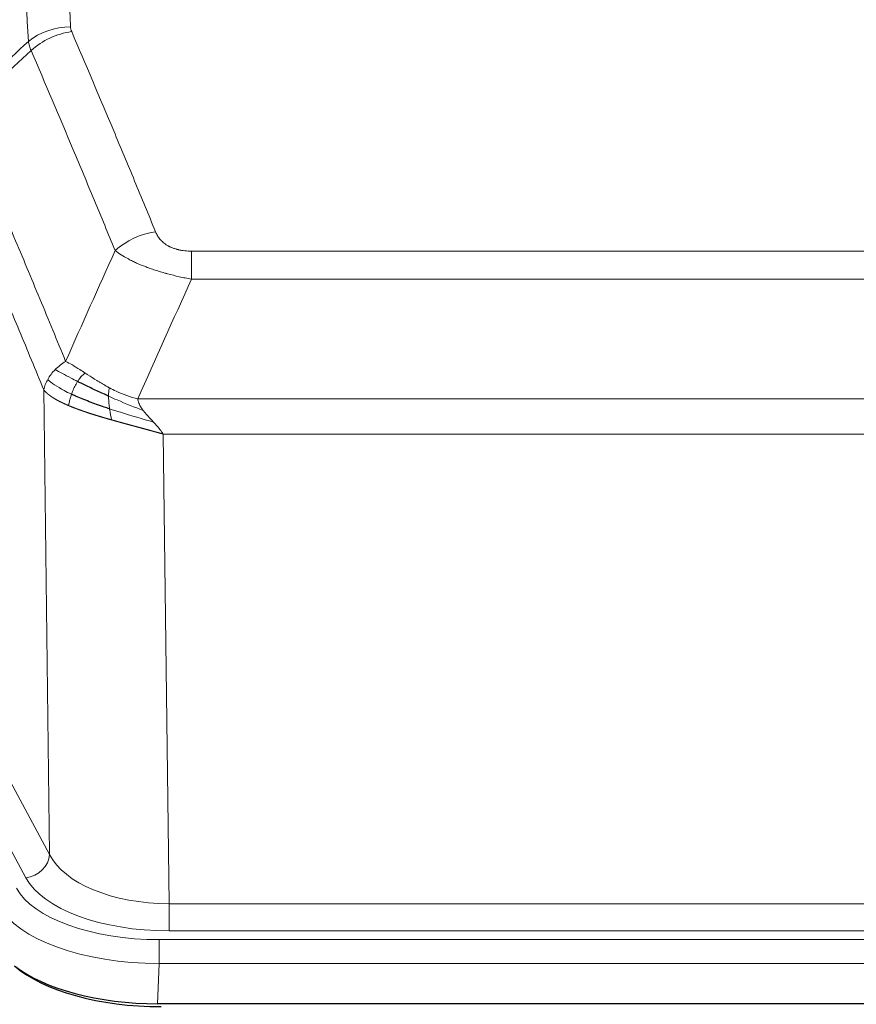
# Model space of a CAD drawing. Header units: inches. Extents: x 0 to 23760, y -13 to 16800.
# Tile 190 of 209: x 19095 to 19231, y 13675 to 13835. Entities that reach past the tile are written whole.
import ezdxf

# ---------------------------------------------------------------- set-up
doc = ezdxf.new("R2010")
doc.units = ezdxf.units.IN
doc.layers.add('254', color=7, linetype='Continuous', true_color=0xffffff)

msp = doc.modelspace()

# ---------------------------------------------------------------- linework, layer by layer
at = {"layer": '254', "color": 110, "linetype": 'Continuous', "lineweight": 13}
for p, q in [((19122.631, 13797.362), (19327.974, 13797.362)), ((19122.631, 13792.799), (19122.631, 13797.362)), ((19327.974, 13792.799), (19122.631, 13792.799)), ((19099.538, 13699.115), (19098.581, 13774.765)), ((19113.9, 13773.319), (19336.705, 13773.319)), ((19332.593, 13767.575), (19118.013, 13767.575)), ((19118.013, 13767.575), (19118.981, 13691.08)), ((19078.186, 13738.658), (19099.538, 13699.115)), ((19095.663, 13695.306), (19074.311, 13734.849)), ((19118.981, 13686.666), (19118.981, 13691.08)), ((19118.981, 13691.08), (19331.624, 13691.08)), ((19331.624, 13686.666), (19118.981, 13686.666)), ((19117.393, 13685.242), (19333.213, 13685.242)), ((19117.393, 13681.337), (19117.393, 13685.242)), ((19117.393, 13681.337), (19117.099, 13674.815)), ((19333.213, 13681.337), (19117.393, 13681.337))]:
    msp.add_line(p, q, dxfattribs=at)
at = {"layer": '254', "color": 2, "linetype": 'Continuous', "lineweight": 25}
msp.add_line((19333.506, 13674.815), (19117.099, 13674.815), dxfattribs=at)
at = {"layer": '254', "color": 110, "linetype": 'Continuous', "lineweight": 13}
for centre, major_axis, ratio, start_param, end_param in [((19102.936, 13825.614), (-9.987, -0.512), 0.8285973, 4.6699673, 5.4273767), ((19103.123, 13824.823), (-9.188, -3.948), 0.8056434, 4.3791539, 5.1247913), ((19116.784, 13792.361), (-9.245, -3.812), 0.7933159, 4.3962573, 5.1392153), ((19095.663, 13698.854), (3.52, 1.9), 0.8606628, 4.2773553, 5.7957917), ((19118.902, 13701.687), (-20.002, 0.126), 0.5302672, 0.2567917, 1.5781041), ((19118.902, 13698.139), (-24.002, 0.049), 0.477994, 0.2537759, 1.5750883), ((19117.444, 13696.339), (24.02, 0.03), 0.4619935, 3.3853572, 4.7096668), ((19117.444, 13693.678), (-27.018, 0.111), 0.4567867, 0.246464, 1.5707737)]:
    msp.add_ellipse(centre, major_axis=major_axis, ratio=ratio, start_param=start_param, end_param=end_param, dxfattribs=at)
at = {"layer": '254', "color": 2, "linetype": 'Continuous', "lineweight": 25}
for centre, major_axis, ratio, start_param, end_param in [((19117.157, 13687.299), (27.023, 0.034), 0.4619935, 3.670307, 4.7096668), ((19117.717, 13686.809), (27.01, 0.015), 0.4618579, 3.6271853, 4.7111791)]:
    msp.add_ellipse(centre, major_axis=major_axis, ratio=ratio, start_param=start_param, end_param=end_param, dxfattribs=at)
at = {"layer": '254', "color": 110, "linetype": 'Continuous', "lineweight": 13}
for points, knots in [([(19090.977, 14016.555), (19091.535, 14009.935), (19092.635, 13996.445), (19094.243, 13975.46), (19095.285, 13960.971), (19096.056, 13949.917), (19096.438, 13944.343), (19096.817, 13938.698), (19097.068, 13934.92), (19097.193, 13933.023), (19097.817, 13923.498), (19098.308, 13915.757), (19099.033, 13903.961), (19099.273, 13900), (19099.749, 13892.017), (19099.985, 13887.996), (19100.687, 13875.843), (19101.608, 13859.401), (19102.498, 13842.482), (19102.936, 13833.904)], [0, 0, 0, 0, 0.125, 0.25, 0.375, 0.375, 0.4375, 0.46875, 0.46875, 0.5, 0.5, 0.625, 0.625, 0.6875, 0.6875, 0.75, 0.75, 0.875, 1, 1, 1, 1]), ([(19096.068, 13831.527), (19095.63, 13840.096), (19094.738, 13856.995), (19093.817, 13873.417), (19093.114, 13885.556), (19092.877, 13889.572), (19092.401, 13897.546), (19092.161, 13901.503), (19091.434, 13913.284), (19090.943, 13921.016), (19090.318, 13930.53), (19090.193, 13932.425), (19089.941, 13936.199), (19089.562, 13941.837), (19089.179, 13947.404), (19088.408, 13958.446), (19087.364, 13972.918), (19085.754, 13993.879), (19084.652, 14007.353), (19084.094, 14013.966)], [0, 0, 0, 0, 0.125, 0.25, 0.25, 0.3125, 0.3125, 0.375, 0.375, 0.5, 0.5, 0.53125, 0.53125, 0.5625, 0.625, 0.625, 0.75, 0.875, 1, 1, 1, 1]), ([(19103.123, 13833.109), (19103.067, 13833.239), (19103.024, 13833.371), (19102.962, 13833.636), (19102.943, 13833.769), (19102.936, 13833.904)], [0, 0, 0, 0, 0.5, 0.5, 1, 1, 1, 1]), ([(19103.123, 13833.109), (19105.409, 13827.768), (19107.69, 13822.381), (19111.105, 13814.233), (19112.243, 13811.506), (19114.515, 13806.028), (19115.65, 13803.278), (19116.784, 13800.517)], [0, 0, 0, 0, 0.5, 0.5, 0.75, 0.75, 1, 1, 1, 1]), ([(19110.204, 13797.459), (19109.069, 13800.218), (19107.933, 13802.965), (19105.657, 13808.438), (19104.519, 13811.163), (19101.099, 13819.304), (19098.815, 13824.686), (19096.527, 13830.022)], [0, 0, 0, 0, 0.25, 0.25, 0.5, 0.5, 1, 1, 1, 1]), ([(19085.283, 13819.568), (19088.106, 13813.013), (19090.921, 13806.389), (19095.135, 13796.349), (19096.538, 13792.985), (19099.34, 13786.224), (19100.739, 13782.826), (19102.137, 13779.411)], [0, 0, 0, 0, 0.5, 0.5, 0.75, 0.75, 1, 1, 1, 1]), ([(19098.581, 13774.765), (19097.25, 13778.006), (19095.918, 13781.231), (19093.25, 13787.651), (19091.914, 13790.846), (19087.904, 13800.382), (19085.224, 13806.677), (19082.538, 13812.91)], [0, 0, 0, 0, 0.25, 0.25, 0.5, 0.5, 1, 1, 1, 1]), ([(19122.631, 13797.362), (19122.449, 13797.362), (19122.266, 13797.367), (19121.903, 13797.386), (19121.723, 13797.4), (19121.367, 13797.438), (19121.192, 13797.462), (19120.845, 13797.52), (19120.674, 13797.555), (19120.463, 13797.605), (19120.421, 13797.615), (19120.338, 13797.637), (19120.213, 13797.67), (19120.092, 13797.705), (19119.853, 13797.78), (19119.545, 13797.889), (19119.258, 13798.016), (19119.085, 13798.101), (19119.05, 13798.119), (19118.982, 13798.154), (19118.949, 13798.172), (19118.849, 13798.226), (19118.784, 13798.263), (19118.594, 13798.376), (19118.475, 13798.454), (19118.248, 13798.617), (19118.141, 13798.701), (19117.939, 13798.874), (19117.843, 13798.962), (19117.73, 13799.076), (19117.708, 13799.099), (19117.664, 13799.146), (19117.642, 13799.169), (19117.578, 13799.239), (19117.537, 13799.286), (19117.419, 13799.427), (19117.345, 13799.523), (19117.208, 13799.716), (19117.145, 13799.814), (19116.968, 13800.111), (19116.868, 13800.312), (19116.784, 13800.517)], [0, 0, 0, 0, 0.0625, 0.0625, 0.125, 0.125, 0.1875, 0.1875, 0.25, 0.25, 0.265625, 0.265625, 0.28125, 0.3125, 0.3125, 0.375, 0.4375, 0.4375, 0.453125, 0.453125, 0.46875, 0.46875, 0.5, 0.5, 0.5625, 0.5625, 0.625, 0.625, 0.6875, 0.6875, 0.703125, 0.703125, 0.71875, 0.71875, 0.75, 0.75, 0.8125, 0.8125, 0.875, 0.875, 1, 1, 1, 1]), ([(19122.631, 13792.799), (19122.297, 13792.859), (19121.963, 13792.923), (19121.3, 13793.056), (19120.972, 13793.126), (19119.996, 13793.343), (19119.359, 13793.499), (19118.656, 13793.688), (19118.578, 13793.709), (19118.423, 13793.752), (19118.345, 13793.774), (19118.114, 13793.839), (19117.961, 13793.883), (19117.506, 13794.016), (19116.911, 13794.199), (19116.339, 13794.391), (19115.917, 13794.538), (19115.709, 13794.612), (19115.503, 13794.688), (19115.367, 13794.738), (19115.299, 13794.764), (19114.694, 13794.994), (19114.186, 13795.204), (19113.466, 13795.528), (19113.234, 13795.637), (19112.896, 13795.803), (19112.784, 13795.859), (19112.566, 13795.971), (19112.458, 13796.027), (19111.931, 13796.309), (19111.543, 13796.536), (19110.828, 13796.995), (19110.502, 13797.226), (19110.204, 13797.459)], [0, 0, 0, 0, 0.0625, 0.0625, 0.125, 0.125, 0.25, 0.25, 0.265625, 0.265625, 0.28125, 0.28125, 0.3125, 0.3125, 0.375, 0.4375, 0.4375, 0.46875, 0.484375, 0.484375, 0.5, 0.5, 0.625, 0.625, 0.6875, 0.6875, 0.71875, 0.71875, 0.75, 0.75, 0.875, 0.875, 1, 1, 1, 1]), ([(19100.43, 13778.066), (19100.676, 13778.31), (19100.943, 13778.546), (19101.513, 13778.996), (19101.817, 13779.21), (19102.137, 13779.411)], [0, 0, 0, 0, 0.5, 0.5, 1, 1, 1, 1]), ([(19105.313, 13777.516), (19105.014, 13777.709), (19104.723, 13777.898), (19103.597, 13778.618), (19102.83, 13779.084), (19102.137, 13779.411)], [0, 0, 0, 0, 0.25, 0.25, 1, 1, 1, 1]), ([(19099.22, 13776.478), (19099.376, 13776.753), (19099.556, 13777.025), (19099.96, 13777.556), (19100.185, 13777.815), (19100.43, 13778.066)], [0, 0, 0, 0, 0.5, 0.5, 1, 1, 1, 1]), ([(19104.088, 13776.135), (19103.717, 13776.323), (19103.36, 13776.506), (19102, 13777.211), (19101.129, 13777.684), (19100.43, 13778.066)], [0, 0, 0, 0, 0.25, 0.25, 1, 1, 1, 1]), ([(19104.088, 13776.135), (19104.187, 13776.291), (19104.288, 13776.438), (19104.545, 13776.782), (19104.703, 13776.966), (19105.013, 13777.282), (19105.167, 13777.414), (19105.313, 13777.516)], [0, 0, 0, 0, 0.25, 0.25, 0.625, 0.625, 1, 1, 1, 1]), ([(19109.282, 13775.108), (19109.102, 13775.204), (19108.923, 13775.301), (19108.216, 13775.696), (19107.702, 13776.002), (19106.707, 13776.616), (19106.228, 13776.923), (19105.614, 13777.321), (19105.462, 13777.419), (19105.313, 13777.516)], [0, 0, 0, 0, 0.125, 0.125, 0.5, 0.5, 0.875, 0.875, 1, 1, 1, 1]), ([(19098.581, 13774.765), (19098.638, 13775.051), (19098.72, 13775.338), (19098.934, 13775.911), (19099.065, 13776.196), (19099.22, 13776.478)], [0, 0, 0, 0, 0.5, 0.5, 1, 1, 1, 1]), ([(19103.103, 13774.062), (19102.668, 13774.266), (19102.258, 13774.47), (19100.728, 13775.286), (19099.832, 13775.894), (19099.22, 13776.478)], [0, 0, 0, 0, 0.25, 0.25, 1, 1, 1, 1]), ([(19103.103, 13774.062), (19103.133, 13774.151), (19103.166, 13774.24), (19103.3, 13774.597), (19103.413, 13774.868), (19103.663, 13775.396), (19103.799, 13775.654), (19103.99, 13775.978), (19104.039, 13776.058), (19104.088, 13776.135)], [0, 0, 0, 0, 0.125, 0.125, 0.5, 0.5, 0.875, 0.875, 1, 1, 1, 1]), ([(19109.132, 13773.738), (19109.13, 13773.894), (19109.132, 13774.041), (19109.145, 13774.385), (19109.161, 13774.568), (19109.209, 13774.881), (19109.242, 13775.01), (19109.282, 13775.108)], [0, 0, 0, 0, 0.25, 0.25, 0.625, 0.625, 1, 1, 1, 1]), ([(19113.9, 13773.319), (19112.68, 13773.585), (19111.504, 13774.027), (19110.01, 13774.731), (19109.642, 13774.916), (19109.282, 13775.108)], [0, 0, 0, 0, 0.75, 0.75, 1, 1, 1, 1]), ([(19102.612, 13772.217), (19102.601, 13772.222), (19102.578, 13772.231), (19102.543, 13772.246), (19102.507, 13772.261), (19102.471, 13772.277), (19102.435, 13772.292), (19102.399, 13772.308), (19102.362, 13772.324), (19102.324, 13772.34), (19102.287, 13772.357), (19102.249, 13772.373), (19102.21, 13772.39), (19102.171, 13772.407), (19102.132, 13772.425), (19102.093, 13772.442), (19102.053, 13772.46), (19102.013, 13772.478), (19101.973, 13772.497), (19101.932, 13772.515), (19101.891, 13772.534), (19101.849, 13772.553), (19101.808, 13772.572), (19101.766, 13772.592), (19101.724, 13772.611), (19101.681, 13772.631), (19101.639, 13772.651), (19101.596, 13772.672), (19101.552, 13772.693), (19101.509, 13772.713), (19101.465, 13772.735), (19101.422, 13772.756), (19101.377, 13772.778), (19101.333, 13772.8), (19101.289, 13772.822), (19101.244, 13772.844), (19101.199, 13772.867), (19101.154, 13772.89), (19101.109, 13772.913), (19101.064, 13772.936), (19101.018, 13772.96), (19100.973, 13772.984), (19100.927, 13773.008), (19100.882, 13773.033), (19100.836, 13773.058), (19100.79, 13773.083), (19100.744, 13773.108), (19100.698, 13773.133), (19100.652, 13773.159), (19100.605, 13773.185), (19100.559, 13773.211), (19100.513, 13773.238), (19100.467, 13773.265), (19100.42, 13773.292), (19100.374, 13773.319), (19100.328, 13773.347), (19100.282, 13773.375), (19100.236, 13773.403), (19100.19, 13773.432), (19100.144, 13773.461), (19100.098, 13773.49), (19100.052, 13773.519), (19100.006, 13773.549), (19099.961, 13773.578), (19099.915, 13773.609), (19099.87, 13773.639), (19099.825, 13773.67), (19099.78, 13773.701), (19099.735, 13773.732), (19099.69, 13773.764), (19099.646, 13773.796), (19099.602, 13773.828), (19099.558, 13773.86), (19099.514, 13773.893), (19099.471, 13773.926), (19099.428, 13773.959), (19099.385, 13773.993), (19099.342, 13774.027), (19099.3, 13774.061), (19099.258, 13774.095), (19099.217, 13774.13), (19099.176, 13774.165), (19099.135, 13774.2), (19099.095, 13774.236), (19099.055, 13774.272), (19099.015, 13774.308), (19098.976, 13774.344), (19098.938, 13774.381), (19098.899, 13774.418), (19098.862, 13774.456), (19098.825, 13774.493), (19098.788, 13774.531), (19098.752, 13774.57), (19098.717, 13774.608), (19098.682, 13774.647), (19098.647, 13774.686), (19098.614, 13774.725), (19098.592, 13774.752), (19098.581, 13774.765)], [0, 0, 0, 0, 0.0060657, 0.012223, 0.0184718, 0.0248123, 0.0312443, 0.0377679, 0.0443831, 0.0510899, 0.0578883, 0.0647782, 0.0717598, 0.0788329, 0.0859977, 0.093254, 0.1006019, 0.1080414, 0.1155725, 0.1231952, 0.1309095, 0.1387154, 0.1466129, 0.1546019, 0.1626826, 0.1708549, 0.1791188, 0.1874742, 0.1959213, 0.20446, 0.2130903, 0.2218121, 0.2306256, 0.2395307, 0.2485274, 0.2576156, 0.2667955, 0.276067, 0.2854301, 0.2948848, 0.3044311, 0.314069, 0.3237985, 0.3336196, 0.3435324, 0.3535367, 0.3636326, 0.3738202, 0.3840993, 0.3944701, 0.4049324, 0.4154864, 0.426132, 0.4368691, 0.4476979, 0.4586183, 0.4696303, 0.480734, 0.4919292, 0.503216, 0.5145945, 0.5260645, 0.5376262, 0.5492795, 0.5610244, 0.5728609, 0.584789, 0.5968087, 0.60892, 0.621123, 0.6334175, 0.6458037, 0.6582815, 0.6708509, 0.6835119, 0.6962645, 0.7091087, 0.7220445, 0.735072, 0.748191, 0.7614017, 0.774704, 0.7880979, 0.8015834, 0.8151605, 0.8288293, 0.8425896, 0.8564416, 0.8703852, 0.8844204, 0.8985472, 0.9127656, 0.9270756, 0.9414773, 0.9559705, 0.9705554, 0.9852319, 1, 1, 1, 1]), ([(19102.612, 13772.217), (19102.648, 13772.397), (19102.691, 13772.602), (19102.796, 13773.048), (19102.859, 13773.29), (19102.985, 13773.712), (19103.041, 13773.886), (19103.103, 13774.062)], [0, 0, 0, 0, 0.375, 0.375, 0.75, 0.75, 1, 1, 1, 1]), ([(19114.771, 13771.421), (19113.36, 13771.943), (19111.924, 13772.526), (19110.053, 13773.331), (19109.589, 13773.534), (19109.132, 13773.738)], [0, 0, 0, 0, 0.75, 0.75, 1, 1, 1, 1]), ([(19109.3, 13771.678), (19109.288, 13771.765), (19109.277, 13771.853), (19109.232, 13772.206), (19109.203, 13772.474), (19109.159, 13773), (19109.144, 13773.257), (19109.134, 13773.581), (19109.133, 13773.661), (19109.132, 13773.738)], [0, 0, 0, 0, 0.125, 0.125, 0.5, 0.5, 0.875, 0.875, 1, 1, 1, 1]), ([(19109.615, 13769.885), (19109.593, 13769.891), (19109.549, 13769.904), (19109.483, 13769.922), (19109.417, 13769.941), (19109.351, 13769.96), (19109.285, 13769.979), (19109.219, 13769.998), (19109.153, 13770.017), (19109.087, 13770.036), (19109.02, 13770.055), (19108.954, 13770.074), (19108.887, 13770.093), (19108.821, 13770.113), (19108.754, 13770.132), (19108.688, 13770.151), (19108.621, 13770.171), (19108.554, 13770.19), (19108.488, 13770.209), (19108.421, 13770.229), (19108.354, 13770.249), (19108.287, 13770.268), (19108.22, 13770.288), (19108.153, 13770.308), (19108.087, 13770.327), (19108.02, 13770.347), (19107.953, 13770.367), (19107.886, 13770.387), (19107.819, 13770.407), (19107.752, 13770.427), (19107.684, 13770.448), (19107.617, 13770.468), (19107.55, 13770.488), (19107.483, 13770.508), (19107.416, 13770.529), (19107.349, 13770.549), (19107.282, 13770.57), (19107.215, 13770.59), (19107.148, 13770.611), (19107.081, 13770.631), (19107.013, 13770.652), (19106.946, 13770.673), (19106.879, 13770.694), (19106.812, 13770.715), (19106.745, 13770.736), (19106.678, 13770.757), (19106.611, 13770.778), (19106.544, 13770.799), (19106.477, 13770.82), (19106.41, 13770.841), (19106.343, 13770.863), (19106.277, 13770.884), (19106.21, 13770.906), (19106.143, 13770.927), (19106.076, 13770.949), (19106.01, 13770.97), (19105.943, 13770.992), (19105.876, 13771.014), (19105.81, 13771.036), (19105.743, 13771.058), (19105.677, 13771.08), (19105.61, 13771.102), (19105.544, 13771.124), (19105.478, 13771.146), (19105.412, 13771.168), (19105.346, 13771.191), (19105.28, 13771.213), (19105.214, 13771.235), (19105.148, 13771.258), (19105.082, 13771.281), (19105.016, 13771.303), (19104.951, 13771.326), (19104.885, 13771.349), (19104.82, 13771.372), (19104.754, 13771.395), (19104.689, 13771.418), (19104.624, 13771.441), (19104.559, 13771.464), (19104.494, 13771.487), (19104.429, 13771.51), (19104.364, 13771.534), (19104.3, 13771.557), (19104.235, 13771.581), (19104.171, 13771.604), (19104.107, 13771.628), (19104.043, 13771.651), (19103.979, 13771.675), (19103.915, 13771.699), (19103.851, 13771.723), (19103.788, 13771.747), (19103.724, 13771.771), (19103.661, 13771.795), (19103.598, 13771.819), (19103.535, 13771.844), (19103.472, 13771.868), (19103.41, 13771.892), (19103.347, 13771.917), (19103.285, 13771.942), (19103.223, 13771.966), (19103.161, 13771.991), (19103.099, 13772.016), (19103.038, 13772.041), (19102.976, 13772.066), (19102.915, 13772.091), (19102.854, 13772.116), (19102.794, 13772.141), (19102.733, 13772.166), (19102.673, 13772.191), (19102.632, 13772.208), (19102.612, 13772.217)], [0, 0, 0, 0, 0.0082024, 0.0164263, 0.0246716, 0.0329384, 0.0412265, 0.0495362, 0.0578672, 0.0662198, 0.0745938, 0.0829892, 0.0914062, 0.0998446, 0.1083045, 0.1167859, 0.1252887, 0.1338131, 0.1423589, 0.1509263, 0.1595151, 0.1681255, 0.1767574, 0.1854108, 0.1940858, 0.2027822, 0.2115002, 0.2202398, 0.2290008, 0.2377835, 0.2465876, 0.2554134, 0.2642606, 0.2731295, 0.2820199, 0.2909319, 0.2998654, 0.3088206, 0.3177973, 0.3267956, 0.3358154, 0.3448569, 0.35392, 0.3630047, 0.3721109, 0.3812388, 0.3903883, 0.3995594, 0.4087522, 0.4179665, 0.4272025, 0.4364601, 0.4457393, 0.4550402, 0.4643627, 0.4737069, 0.4830727, 0.4924601, 0.5018692, 0.5113, 0.5207524, 0.5302265, 0.5397222, 0.5492397, 0.5587788, 0.5683395, 0.577922, 0.5875261, 0.5971519, 0.6067994, 0.6164686, 0.6261595, 0.6358721, 0.6456064, 0.6553624, 0.6651401, 0.6749395, 0.6847606, 0.6946034, 0.704468, 0.7143542, 0.7242622, 0.734192, 0.7441434, 0.7541166, 0.7641115, 0.7741282, 0.7841666, 0.7942268, 0.8043087, 0.8144123, 0.8245377, 0.8346848, 0.8448538, 0.8550444, 0.8652568, 0.875491, 0.885747, 0.8960247, 0.9063242, 0.9166455, 0.9269886, 0.9373534, 0.9477401, 0.9581485, 0.9685787, 0.9790306, 0.9895044, 1, 1, 1, 1]), ([(19114.771, 13771.421), (19114.652, 13771.578), (19114.542, 13771.736), (19114.294, 13772.13), (19114.169, 13772.367), (19113.982, 13772.842), (19113.921, 13773.08), (19113.9, 13773.319)], [0, 0, 0, 0, 0.25, 0.25, 0.625, 0.625, 1, 1, 1, 1]), ([(19109.615, 13769.885), (19109.582, 13770.056), (19109.543, 13770.253), (19109.461, 13770.685), (19109.418, 13770.92), (19109.351, 13771.333), (19109.325, 13771.504), (19109.3, 13771.678)], [0, 0, 0, 0, 0.375, 0.375, 0.75, 0.75, 1, 1, 1, 1]), ([(19116.442, 13769.523), (19114.67, 13770.027), (19112.84, 13770.558), (19110.466, 13771.299), (19109.878, 13771.487), (19109.3, 13771.678)], [0, 0, 0, 0, 0.75, 0.75, 1, 1, 1, 1]), ([(19116.442, 13769.523), (19116.368, 13769.603), (19116.294, 13769.683), (19115.998, 13770.001), (19115.776, 13770.238), (19115.349, 13770.712), (19115.144, 13770.948), (19114.891, 13771.263), (19114.83, 13771.342), (19114.771, 13771.421)], [0, 0, 0, 0, 0.125, 0.125, 0.5, 0.5, 0.875, 0.875, 1, 1, 1, 1]), ([(19118.013, 13767.575), (19117.991, 13767.582), (19117.946, 13767.594), (19117.88, 13767.613), (19117.813, 13767.632), (19117.747, 13767.651), (19117.68, 13767.67), (19117.613, 13767.689), (19117.546, 13767.708), (19117.479, 13767.726), (19117.412, 13767.745), (19117.345, 13767.764), (19117.277, 13767.783), (19117.21, 13767.802), (19117.142, 13767.821), (19117.074, 13767.84), (19117.007, 13767.859), (19116.939, 13767.878), (19116.871, 13767.897), (19116.803, 13767.916), (19116.735, 13767.935), (19116.666, 13767.953), (19116.598, 13767.972), (19116.529, 13767.991), (19116.461, 13768.01), (19116.392, 13768.029), (19116.324, 13768.048), (19116.255, 13768.067), (19116.186, 13768.086), (19116.117, 13768.105), (19116.048, 13768.124), (19115.979, 13768.143), (19115.909, 13768.162), (19115.84, 13768.181), (19115.771, 13768.2), (19115.701, 13768.219), (19115.631, 13768.238), (19115.562, 13768.257), (19115.492, 13768.276), (19115.422, 13768.295), (19115.352, 13768.314), (19115.282, 13768.333), (19115.212, 13768.352), (19115.142, 13768.371), (19115.072, 13768.39), (19115.002, 13768.41), (19114.931, 13768.429), (19114.861, 13768.448), (19114.791, 13768.467), (19114.72, 13768.486), (19114.649, 13768.505), (19114.579, 13768.524), (19114.508, 13768.544), (19114.437, 13768.563), (19114.366, 13768.582), (19114.295, 13768.601), (19114.224, 13768.62), (19114.153, 13768.64), (19114.082, 13768.659), (19114.011, 13768.678), (19113.94, 13768.697), (19113.869, 13768.717), (19113.797, 13768.736), (19113.726, 13768.755), (19113.654, 13768.774), (19113.583, 13768.794), (19113.511, 13768.813), (19113.44, 13768.833), (19113.368, 13768.852), (19113.297, 13768.871), (19113.225, 13768.891), (19113.153, 13768.91), (19113.081, 13768.93), (19113.01, 13768.949), (19112.938, 13768.968), (19112.866, 13768.988), (19112.794, 13769.007), (19112.722, 13769.027), (19112.65, 13769.047), (19112.578, 13769.066), (19112.506, 13769.086), (19112.434, 13769.105), (19112.362, 13769.125), (19112.29, 13769.144), (19112.217, 13769.164), (19112.145, 13769.184), (19112.073, 13769.203), (19112.001, 13769.223), (19111.928, 13769.243), (19111.856, 13769.263), (19111.784, 13769.282), (19111.712, 13769.302), (19111.639, 13769.322), (19111.567, 13769.342), (19111.495, 13769.362), (19111.422, 13769.381), (19111.35, 13769.401), (19111.278, 13769.421), (19111.205, 13769.441), (19111.133, 13769.461), (19111.061, 13769.481), (19110.988, 13769.501), (19110.916, 13769.521), (19110.843, 13769.541), (19110.771, 13769.561), (19110.699, 13769.581), (19110.626, 13769.601), (19110.554, 13769.621), (19110.482, 13769.642), (19110.409, 13769.662), (19110.337, 13769.682), (19110.265, 13769.702), (19110.192, 13769.722), (19110.12, 13769.743), (19110.048, 13769.763), (19109.976, 13769.783), (19109.904, 13769.803), (19109.831, 13769.824), (19109.759, 13769.844), (19109.687, 13769.865), (19109.639, 13769.878), (19109.615, 13769.885)], [0, 0, 0, 0, 0.007775, 0.0155603, 0.0233558, 0.0311618, 0.038978, 0.0468046, 0.0546416, 0.0624889, 0.0703466, 0.0782147, 0.0860931, 0.093982, 0.1018813, 0.109791, 0.1177112, 0.1256417, 0.1335828, 0.1415343, 0.1494962, 0.1574687, 0.1654516, 0.173445, 0.1814489, 0.1894634, 0.1974883, 0.2055238, 0.2135699, 0.2216264, 0.2296936, 0.2377713, 0.2458596, 0.2539585, 0.2620679, 0.270188, 0.2783187, 0.28646, 0.2946119, 0.3027745, 0.3109477, 0.3191316, 0.3273261, 0.3355314, 0.3437472, 0.3519738, 0.3602111, 0.3684591, 0.3767178, 0.3849872, 0.3932673, 0.4015582, 0.4098598, 0.4181722, 0.4264954, 0.4348293, 0.443174, 0.4515295, 0.4598958, 0.4682728, 0.4766607, 0.4850594, 0.493469, 0.5018893, 0.5103206, 0.5187626, 0.5272155, 0.5356793, 0.544154, 0.5526395, 0.561136, 0.5696433, 0.5781615, 0.5866906, 0.5952307, 0.6037817, 0.6123436, 0.6209165, 0.6295003, 0.638095, 0.6467007, 0.6553174, 0.6639451, 0.6725838, 0.6812334, 0.6898941, 0.6985657, 0.7072484, 0.7159421, 0.7246468, 0.7333625, 0.7420893, 0.7508272, 0.759576, 0.768336, 0.777107, 0.7858891, 0.7946823, 0.8034866, 0.812302, 0.8211284, 0.829966, 0.8388147, 0.8476746, 0.8565455, 0.8654276, 0.8743209, 0.8832252, 0.8921408, 0.9010675, 0.9100054, 0.9189544, 0.9279147, 0.9368861, 0.9458688, 0.9548626, 0.9638676, 0.9728839, 0.9819114, 0.9909501, 1, 1, 1, 1]), ([(19118.013, 13767.575), (19117.86, 13767.824), (19117.684, 13768.07), (19117.301, 13768.56), (19117.094, 13768.802), (19116.736, 13769.204), (19116.59, 13769.364), (19116.442, 13769.523)], [0, 0, 0, 0, 0.375, 0.375, 0.75, 0.75, 1, 1, 1, 1])]:
    msp.add_open_spline(points, degree=3, knots=knots, dxfattribs=at)
for points in [[(19085.071, 13821.305), (19088.736, 13824.714), (19092.402, 13828.121), (19096.068, 13831.527)], [(19096.527, 13830.022), (19096.414, 13830.28), (19096.226, 13830.789), (19096.109, 13831.284), (19096.068, 13831.527)], [(19096.527, 13830.022), (19092.778, 13826.538), (19089.031, 13823.054), (19085.283, 13819.568)], [(19102.137, 13779.411), (19104.811, 13785.433), (19107.501, 13791.449), (19110.204, 13797.459)], [(19122.631, 13792.799), (19119.704, 13786.312), (19116.793, 13779.819), (19113.9, 13773.319)]]:
    msp.add_open_spline(points, degree=3, dxfattribs=at)
at = {"layer": '254', "color": 2, "linetype": 'Continuous', "lineweight": 25}
for points in [[(19109.132, 13773.738), (19108.903, 13773.841), (19108.676, 13773.943), (19107.774, 13774.352), (19107.115, 13774.66), (19105.845, 13775.265), (19105.235, 13775.562), (19104.463, 13775.947), (19104.274, 13776.042), (19104.088, 13776.135)], [(19109.3, 13771.678), (19109.012, 13771.773), (19108.725, 13771.87), (19107.591, 13772.256), (19106.768, 13772.551), (19105.203, 13773.149), (19104.462, 13773.452), (19103.544, 13773.859), (19103.32, 13773.961), (19103.103, 13774.062)]]:
    msp.add_open_spline(points, degree=3, knots=[0, 0, 0, 0, 0.125, 0.125, 0.5, 0.5, 0.875, 0.875, 1, 1, 1, 1], dxfattribs=at)

doc.saveas('drawing.dxf')
